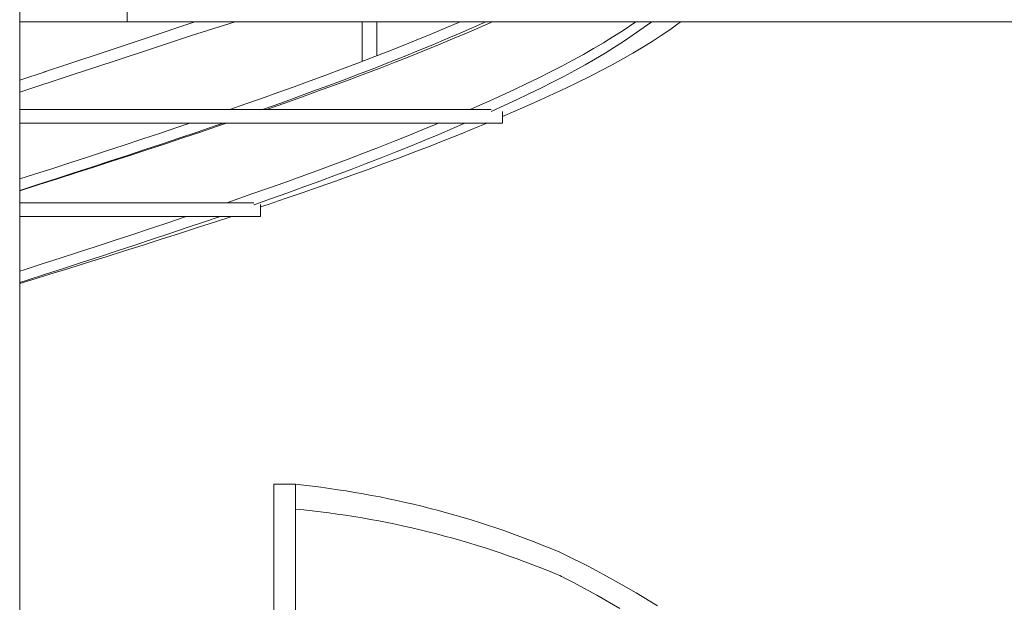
# Model space of a CAD drawing. Header units: millimetres. Extents: x 16408 to 39505, y -6861 to 26364.
# Tile 46 of 85: x 30693 to 32490, y 2598 to 3660. Entities that reach past the tile are written whole.
import ezdxf

# ---------------------------------------------------------------- set-up
doc = ezdxf.new("R2010")
doc.units = ezdxf.units.MM
doc.header["$MEASUREMENT"] = 0
doc.layers.add('0_Nr_pióra__103', color=7, linetype='Continuous', lineweight=5)

msp = doc.modelspace()

# ---------------------------------------------------------------- linework, layer by layer
at = {"layer": '0_Nr_pióra__103', "color": 7, "linetype": 'Continuous', "lineweight": 5}
for p, q in [((30693.5, 1696.4), (30693.5, 3940.6)), ((30889.7, 3812.3), (30889.7, 3656.4)), ((30693.5, 3656.4), (32531.8, 3656.4)), ((30924.3, 3626.7), (31013, 3656.4)), ((31006.8, 3631.5), (31086.9, 3656.4)), ((31318.5, 3584.1), (31318.5, 3656.4)), ((31344.8, 3594.2), (31344.8, 3656.4)), ((31442.5, 3633.5), (31497.2, 3656.4)), ((31496.9, 3635.8), (31543.8, 3656.4)), ((31508.4, 3635.8), (31555.9, 3656.4)), ((31792.4, 3639.5), (31817.7, 3656.4)), ((31811, 3631.1), (31846.6, 3656.4)), ((31879.5, 3641.8), (31894.4, 3652.4)), ((31894.4, 3652.4), (31899.7, 3656.4)), ((30935.9, 3607.7), (31006.8, 3631.5)), ((31416.7, 3622.9), (31442.5, 3633.5)), ((31472.2, 3625.2), (31496.9, 3635.8)), ((31483.4, 3625.2), (31508.4, 3635.8)), ((31758.6, 3618.2), (31775.9, 3628.9)), ((31775.9, 3628.9), (31792.4, 3639.5)), ((31795.3, 3620.5), (31811, 3631.1)), ((31847.4, 3620.5), (31863.8, 3631.1)), ((31863.8, 3631.1), (31879.5, 3641.8)), ((30853.2, 3602.9), (30924.3, 3626.7)), ((31363.7, 3601.6), (31390.4, 3612.2)), ((31390.4, 3612.2), (31416.7, 3622.9)), ((31421.3, 3603.9), (31447, 3614.6)), ((31431.9, 3603.9), (31457.9, 3614.6)), ((31447, 3614.6), (31472.2, 3625.2)), ((31457.9, 3614.6), (31483.4, 3625.2)), ((31740.7, 3607.6), (31758.6, 3618.2)), ((31778.8, 3609.9), (31795.3, 3620.5)), ((31830.3, 3609.9), (31847.4, 3620.5)), ((30781.3, 3579), (30853.2, 3602.9)), ((30864, 3583.8), (30935.9, 3607.7)), ((31336.5, 3591), (31363.7, 3601.6)), ((31368.4, 3582.7), (31395.1, 3593.3)), ((31378.4, 3582.7), (31405.4, 3593.3)), ((31395.1, 3593.3), (31421.3, 3603.9)), ((31405.4, 3593.3), (31431.9, 3603.9)), ((31702.7, 3586.4), (31722, 3597)), ((31722, 3597), (31740.7, 3607.6)), ((31743.8, 3588.6), (31761.7, 3599.3)), ((31761.7, 3599.3), (31778.8, 3609.9)), ((31793.8, 3588.6), (31812.4, 3599.3)), ((31812.4, 3599.3), (31830.3, 3609.9)), ((30736.9, 3564.4), (30781.3, 3579)), ((30791.2, 3560), (30864, 3583.8)), ((31280.7, 3569.7), (31308.8, 3580.4)), ((31308.8, 3580.4), (31336.5, 3591)), ((31341.3, 3572.1), (31368.4, 3582.7)), ((31351, 3572.1), (31378.4, 3582.7)), ((31662, 3565.1), (31682.7, 3575.7)), ((31682.7, 3575.7), (31702.7, 3586.4)), ((31706.1, 3567.4), (31725.3, 3578)), ((31725.3, 3578), (31743.8, 3588.6)), ((31754.4, 3567.4), (31774.5, 3578)), ((31774.5, 3578), (31793.8, 3588.6)), ((30693.5, 3550.2), (30741.5, 3565.9)), ((30693.5, 3528), (30791.2, 3560)), ((31223.4, 3548.5), (31252.3, 3559.1)), ((31252.3, 3559.1), (31280.7, 3569.7)), ((31285.7, 3550.8), (31313.7, 3561.4)), ((31294.8, 3550.8), (31323.1, 3561.4)), ((31313.7, 3561.4), (31341.3, 3572.1)), ((31323.1, 3561.4), (31351, 3572.1)), ((31640.7, 3554.5), (31662, 3565.1)), ((31686.2, 3556.8), (31706.1, 3567.4)), ((31733.7, 3556.8), (31754.4, 3567.4)), ((31194.2, 3537.9), (31223.4, 3548.5)), ((31228.5, 3529.6), (31257.3, 3540.2)), ((31236.9, 3529.6), (31266.1, 3540.2)), ((31257.3, 3540.2), (31285.7, 3550.8)), ((31266.1, 3540.2), (31294.8, 3550.8)), ((31596.2, 3533.2), (31618.8, 3543.9)), ((31618.8, 3543.9), (31640.7, 3554.5)), ((31644.4, 3535.5), (31665.6, 3546.1)), ((31665.6, 3546.1), (31686.2, 3556.8)), ((31690.1, 3535.5), (31712.2, 3546.1)), ((31712.2, 3546.1), (31733.7, 3556.8)), ((31134.6, 3516.6), (31164.6, 3527.2)), ((31164.6, 3527.2), (31194.2, 3537.9)), ((31199.3, 3518.9), (31228.5, 3529.6)), ((31207.4, 3518.9), (31236.9, 3529.6)), ((31551, 3512.4), (31573.5, 3522.8)), ((31573.5, 3522.8), (31596.2, 3533.2)), ((31600.1, 3514.3), (31622.6, 3524.9)), ((31622.6, 3524.9), (31644.4, 3535.5)), ((31644, 3514.3), (31667.4, 3524.9)), ((31667.4, 3524.9), (31690.1, 3535.5)), ((31076.8, 3496.4), (31104.3, 3506)), ((31104.3, 3506), (31134.6, 3516.6)), ((31139.9, 3497.7), (31169.8, 3508.3)), ((31147.3, 3497.7), (31177.5, 3508.3)), ((31169.8, 3508.3), (31199.3, 3518.9)), ((31177.5, 3508.3), (31207.4, 3518.9)), ((31527.4, 3501.8), (31551, 3512.4)), ((31555.2, 3493.5), (31577.5, 3503.9)), ((31577.5, 3503.9), (31600.1, 3514.3)), ((31597.1, 3493.5), (31620.4, 3503.9)), ((31620.4, 3503.9), (31644, 3514.3)), ((30693.5, 3496.4), (31553.8, 3496.4)), ((30748.6, 3496.4), (31553.8, 3496.4)), ((31136.3, 3496.4), (31139.9, 3497.7)), ((31143.6, 3496.4), (31147.3, 3497.7)), ((31515.4, 3496.4), (31527.4, 3501.8)), ((31553.8, 3492.8), (31555.2, 3493.5)), ((31574.6, 3483.7), (31597.1, 3493.5)), ((31574.6, 3471.4), (31574.6, 3493.1)), ((31574.6, 3471.4), (31574.6, 3493.1)), ((30693.5, 3471.4), (31574.6, 3471.4)), ((30742.4, 3471.4), (31574.6, 3471.4)), ((30980.1, 3463.5), (31003.7, 3471.4)), ((31048.2, 3465.8), (31064.5, 3471.4)), ((31054.6, 3465.8), (31071.1, 3471.4)), ((31428, 3459.3), (31453.6, 3469.9)), ((31453.6, 3469.9), (31457.3, 3471.4)), ((31483.2, 3461.6), (31505.9, 3471.4)), ((31522.1, 3461.6), (31545.7, 3471.4)), ((30916.4, 3442.2), (30948.4, 3452.9)), ((30948.4, 3452.9), (30980.1, 3463.5)), ((30985.7, 3444.6), (31017.1, 3455.2)), ((30991.3, 3444.6), (31023.1, 3455.2)), ((31017.1, 3455.2), (31048.2, 3465.8)), ((31023.1, 3455.2), (31054.6, 3465.8)), ((31401.9, 3448.6), (31428, 3459.3)), ((31432.7, 3440.3), (31458.2, 3451)), ((31458.2, 3451), (31483.2, 3461.6)), ((31469.4, 3440.3), (31496, 3451)), ((31496, 3451), (31522.1, 3461.6)), ((30851.9, 3421), (30884.3, 3431.6)), ((30884.3, 3431.6), (30916.4, 3442.2)), ((30922.1, 3423.3), (30954, 3433.9)), ((30927, 3423.3), (30959.3, 3433.9)), ((30954, 3433.9), (30985.7, 3444.6)), ((30959.3, 3433.9), (30991.3, 3444.6)), ((31348.3, 3427.4), (31375.3, 3438)), ((31375.3, 3438), (31401.9, 3448.6)), ((31406.6, 3429.7), (31432.7, 3440.3)), ((31442.3, 3429.7), (31469.4, 3440.3)), ((30819.3, 3410.4), (30851.9, 3421)), ((30889.9, 3412.7), (30922.1, 3423.3)), ((30894.5, 3412.7), (30927, 3423.3)), ((31292.9, 3406.1), (31320.8, 3416.8)), ((31320.8, 3416.8), (31348.3, 3427.4)), ((31353.2, 3408.5), (31380.1, 3419.1)), ((31380.1, 3419.1), (31406.6, 3429.7)), ((31386.6, 3408.5), (31414.7, 3419.1)), ((31414.7, 3419.1), (31442.3, 3429.7)), ((30753.7, 3389.1), (30786.6, 3399.7)), ((30786.6, 3399.7), (30819.3, 3410.4)), ((30825, 3391.4), (30857.6, 3402.1)), ((30828.8, 3391.4), (30861.8, 3402.1)), ((30857.6, 3402.1), (30889.9, 3412.7)), ((30861.8, 3402.1), (30894.5, 3412.7)), ((31235.9, 3384.9), (31264.6, 3395.5)), ((31264.6, 3395.5), (31292.9, 3406.1)), ((31298, 3387.2), (31325.8, 3397.8)), ((31325.8, 3397.8), (31353.2, 3408.5)), ((31329.1, 3387.2), (31358.1, 3397.8)), ((31358.1, 3397.8), (31386.6, 3408.5)), ((30693.5, 3369.8), (30720.7, 3378.5)), ((30720.7, 3378.5), (30753.7, 3389.1)), ((30759.5, 3370.2), (30792.3, 3380.8)), ((30762.5, 3370.2), (30795.8, 3380.8)), ((30792.3, 3380.8), (30825, 3391.4)), ((30795.8, 3380.8), (30828.8, 3391.4)), ((31206.8, 3374.3), (31235.9, 3384.9)), ((31269.7, 3376.6), (31298, 3387.2)), ((31299.7, 3376.6), (31329.1, 3387.2)), ((30693.5, 3348.3), (30729.1, 3359.6)), ((30693.5, 3349), (30726.5, 3359.6)), ((30726.5, 3359.6), (30759.5, 3370.2)), ((30729.1, 3359.6), (30762.5, 3370.2)), ((31147.5, 3353), (31177.3, 3363.6)), ((31177.3, 3363.6), (31206.8, 3374.3)), ((31212, 3355.3), (31241.1, 3366)), ((31239.6, 3355.3), (31269.8, 3366)), ((31241.1, 3366), (31269.7, 3376.6)), ((31269.8, 3366), (31299.7, 3376.6)), ((31086.8, 3331.8), (31117.3, 3342.4)), ((31117.3, 3342.4), (31147.5, 3353)), ((31152.8, 3334.1), (31182.6, 3344.7)), ((31177.9, 3334.1), (31208.9, 3344.7)), ((31182.6, 3344.7), (31212, 3355.3)), ((31208.9, 3344.7), (31239.6, 3355.3)), ((30693.5, 3326.4), (31120.9, 3326.4)), ((30693.5, 3326.4), (31120.9, 3326.4)), ((31071.4, 3326.4), (31086.8, 3331.8)), ((31120.9, 3322.8), (31122.7, 3323.5)), ((31122.7, 3323.5), (31152.8, 3334.1)), ((31133.1, 3319), (31146.6, 3323.5)), ((31146.6, 3323.5), (31177.9, 3334.1)), ((31133.1, 3301.4), (31133.1, 3323.1)), ((31133.1, 3301.4), (31133.1, 3323.1)), ((30693.5, 3301.4), (31133.1, 3301.4)), ((30693.5, 3301.4), (31133.1, 3301.4)), ((30930.1, 3278.6), (30962, 3289.3)), ((30962, 3289.3), (30993.6, 3299.9)), ((30993.6, 3299.9), (30998.2, 3301.4)), ((30999.2, 3281), (31030.5, 3291.6)), ((31017.9, 3281), (31050.5, 3291.6)), ((31030.5, 3291.6), (31059.2, 3301.4)), ((31050.5, 3291.6), (31080.4, 3301.4)), ((30898, 3268), (30930.1, 3278.6)), ((30935.7, 3259.7), (30967.6, 3270.3)), ((30951.9, 3259.7), (30985, 3270.3)), ((30967.6, 3270.3), (30999.2, 3281)), ((30985, 3270.3), (31017.9, 3281)), ((30833.2, 3246.8), (30865.7, 3257.4)), ((30865.7, 3257.4), (30898, 3268)), ((30903.7, 3249.1), (30935.7, 3259.7)), ((30918.5, 3249.1), (30951.9, 3259.7)), ((30767.6, 3225.5), (30800.5, 3236.1)), ((30800.5, 3236.1), (30833.2, 3246.8)), ((30838.9, 3227.8), (30871.4, 3238.5)), ((30851.1, 3227.8), (30884.9, 3238.5)), ((30871.4, 3238.5), (30903.7, 3249.1)), ((30884.9, 3238.5), (30918.5, 3249.1)), ((30734.7, 3214.9), (30767.6, 3225.5)), ((30773.4, 3206.6), (30806.3, 3217.2)), ((30782.9, 3206.6), (30817.1, 3217.2)), ((30806.3, 3217.2), (30838.9, 3227.8)), ((30817.1, 3217.2), (30851.1, 3227.8)), ((30693.5, 3201.7), (30701.5, 3204.3)), ((30701.5, 3204.3), (30734.7, 3214.9)), ((30740.5, 3196), (30773.4, 3206.6)), ((30748.6, 3196), (30782.9, 3206.6)), ((30693.5, 3180.9), (30707.4, 3185.3)), ((30693.5, 3179), (30714.1, 3185.3)), ((30707.4, 3185.3), (30740.5, 3196)), ((30714.1, 3185.3), (30748.6, 3196)), ((31157, 1696.4), (31157, 2813)), ((31157, 2813), (31196.4, 2813)), ((31196.4, 2767.9), (31196.4, 2813)), ((31196.4, 1695.6), (31196.4, 2767.9)), ((31731.7, 2663), (31688.9, 2684.5)), ((31776.5, 2639), (31731.7, 2663)), ((31702.5, 2634.5), (31684.7, 2643.5)), ((31746.7, 2610.6), (31702.5, 2634.5)), ((31818.4, 2615.1), (31776.5, 2639)), ((31788.2, 2586.7), (31746.7, 2610.6)), ((31857.3, 2591.2), (31818.4, 2615.1))]:
    msp.add_line(p, q, dxfattribs=at)
for centre, radius, start, end in [((31026.4, 1149.7), 1671.9, 67.0304, 84.1665), ((31039.3, 1123.7), 1651.7, 67.4474, 84.5429), ((31612.6, 2532.6), 170, 63.3104, 67.0304), ((31607.6, 2492), 170, 63.0083, 67.4474)]:
    msp.add_arc(centre, radius, start, end, dxfattribs=at)

doc.saveas('drawing.dxf')
